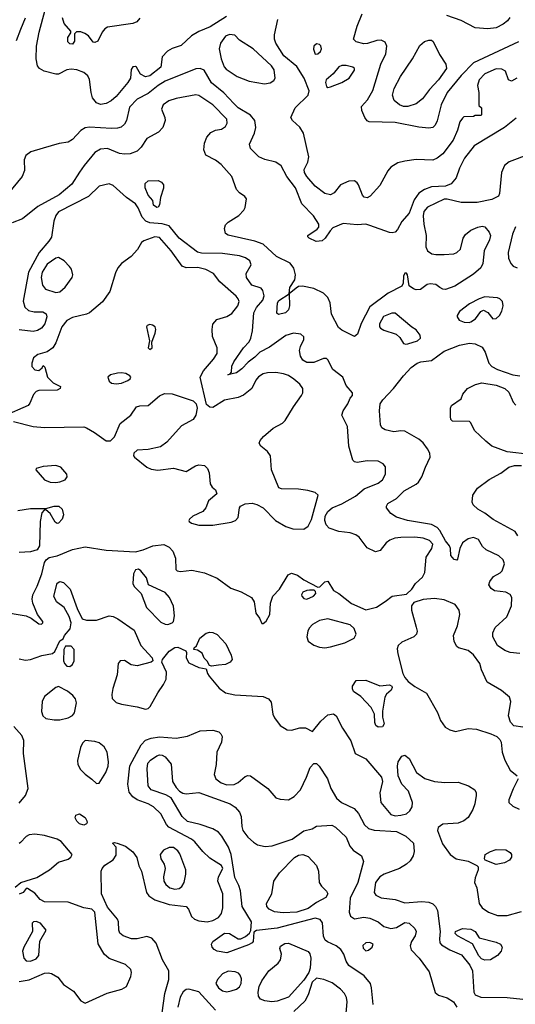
# Model space of a CAD drawing. Extents: x 1173079 to 1307053, y 522583 to 678478.
# Tile 51 of 256: x 1191168 to 1194702, y 572507 to 579523. Entities that reach past the tile are written whole.
import ezdxf

# ---------------------------------------------------------------- set-up
doc = ezdxf.new("R2010")
doc.units = 0

msp = doc.modelspace()

# ---------------------------------------------------------------- linework, layer by layer
at = {"layer": '0CON20XD'}
for points in [[(1192642.7, 579545), (1192527.3, 579472.7), (1192445, 579437.9), (1192392.1, 579407.9), (1192320.2, 579339.8), (1192255, 579317.5), (1192221.3, 579298.7), (1192185, 579258.8), (1192174.5, 579185), (1192095, 579123.3), (1192065.4, 579114.6), (1192030, 579135), (1192002, 579185), (1191995, 579190), (1191975, 579187.5), (1191963.2, 579166.8), (1191957.1, 579105), (1191940, 579075), (1191855, 578976.7), (1191819.4, 578945), (1191785, 578926.5), (1191745, 578919.5), (1191715, 578929.5), (1191688.2, 578965), (1191677.1, 579005), (1191667, 579097), (1191653.4, 579123.4), (1191626.6, 579146.6), (1191575, 579166.1), (1191535, 579170.8), (1191505.3, 579164.7), (1191445.6, 579135.6), (1191425, 579134.5), (1191343.3, 579155), (1191310, 579175), (1191295.8, 579195), (1191284.5, 579245), (1191288.5, 579335), (1191307.7, 579435), (1191366.2, 579655)], [(1194725, 579366.2), (1194403.5, 579215), (1194315, 579125.4), (1194216.7, 579005), (1194173.8, 578915), (1194145, 578802), (1194129.5, 578770.5), (1194115, 578755.7), (1194085, 578750.5), (1194015, 578757.7), (1193845, 578790), (1193660, 578795), (1193645, 578802), (1193629.4, 578825), (1193608.1, 578875), (1193605.7, 578905), (1193647.1, 578952.9), (1193685, 579019.2), (1193744, 579206), (1193779.3, 579280.7), (1193785.7, 579335), (1193775, 579363.8), (1193745, 579377.1), (1193715, 579375.6), (1193647, 579353), (1193621.8, 579351.8), (1193566.7, 579365), (1193548.8, 579385), (1193575, 579476.7), (1193609.2, 579565)], [(1194661.7, 579538.3), (1194646.9, 579515), (1194615, 579490), (1194565.8, 579465.8), (1194505, 579456.9), (1194415, 579465.6), (1194316.4, 579516.3), (1194212.8, 579552.8)], [(1191175.7, 579455.7), (1191210.3, 579535)], [(1191545, 579347.5), (1191525, 579350), (1191511.2, 579365), (1191511.2, 579395), (1191531.7, 579428.3), (1191531.7, 579441.7), (1191484.6, 579494.6), (1191473.8, 579535)], [(1192025, 579532.5), (1192003.5, 579506.5), (1191974.5, 579494.5), (1191795, 579470), (1191775, 579457.5), (1191755.4, 579434.6), (1191725, 579369.2), (1191705, 579359.2), (1191693.1, 579363.1), (1191658.3, 579408.3), (1191632.5, 579425), (1191605, 579436), (1191573.3, 579436.7), (1191558.3, 579421.7), (1191559.3, 579370.7), (1191545, 579347.5)], [(1194712.5, 579105), (1194675, 579083.8), (1194653.8, 579095), (1194631.2, 579155), (1194605, 579170), (1194565, 579173.3), (1194485, 579137.3), (1194443.6, 579095), (1194433.3, 579055), (1194441.2, 579005), (1194442.5, 578912.5), (1194460, 578895), (1194460, 578845), (1194455, 578840), (1194415, 578840), (1194405, 578832.5), (1194335, 578830), (1194325, 578820), (1194306.1, 578793.9), (1194290.5, 578735), (1194258.5, 578665), (1194185, 578566.9), (1194144.6, 578535.4), (1194115, 578521.1), (1193995, 578527.3), (1193914.6, 578515.4), (1193865, 578502.5), (1193815, 578471.9), (1193794, 578446), (1193735, 578340.8), (1193667.1, 578265), (1193646, 578254), (1193625, 578258.9), (1193611.7, 578271.7), (1193584.4, 578345), (1193575, 578360.8), (1193555, 578375.6), (1193515, 578371.4), (1193456.2, 578345), (1193411.2, 578288.8), (1193385, 578275.8), (1193345, 578284.3), (1193275, 578336.9), (1193215.2, 578405.2), (1193198.2, 578435), (1193196.1, 578455), (1193222.3, 578507.7), (1193228.8, 578545), (1193191.2, 578715), (1193166.5, 578756.5), (1193114.4, 578805), (1193101.4, 578825), (1193133.1, 578895), (1193224.2, 578985), (1193232.5, 579015), (1193195.4, 579105.4), (1193145, 579189.2), (1193052.1, 579265), (1192994.6, 579355), (1192985.5, 579385), (1192984.6, 579415), (1193008.6, 579525)], [(1191145.5, 579375), (1191175.7, 579455.7)], [(1192914.4, 579065.6), (1192955, 579073.1), (1192980.9, 579089.1), (1192990, 579105), (1192982.7, 579165), (1192964.5, 579195), (1192833.1, 579315), (1192735, 579376.7), (1192702.5, 579412.5), (1192665, 579417.5), (1192635, 579405.6), (1192598.9, 579355), (1192591.1, 579315), (1192603.6, 579243.6), (1192626.4, 579186.4), (1192640.2, 579170.2), (1192718, 579118), (1192805, 579083.8), (1192914.4, 579065.6)], [(1193275, 579277.5), (1193295, 579280), (1193312.5, 579295), (1193320, 579315), (1193315, 579337.5), (1193305, 579346.7), (1193285, 579351.2), (1193266.2, 579335), (1193262.3, 579312.3), (1193275, 579277.5)], [(1193935, 578904), (1193905.3, 578905.3), (1193876.2, 578915), (1193837, 578947), (1193826.4, 578985), (1193837.9, 579032.1), (1193882.3, 579117.7), (1193968.5, 579245), (1194020.7, 579339.3), (1194055, 579368), (1194085, 579378), (1194105, 579376.2), (1194116.6, 579366.6), (1194162.5, 579275), (1194206.8, 579206.8), (1194212.3, 579175), (1194154.6, 579095), (1194090.8, 579025), (1194041.2, 578958.8), (1193995, 578922.9), (1193935, 578904)], [(1194708.9, 578821.1), (1194625.6, 578755), (1194408.5, 578625), (1194339.1, 578535), (1194304.5, 578465), (1194279.5, 578395), (1194245.7, 578354.3), (1194205, 578336.3), (1194105, 578331.3), (1194055, 578312.5), (1194013.1, 578286.9), (1193980.2, 578239.8), (1193944.6, 578145.4), (1193891.9, 578085), (1193861.7, 578028.3), (1193845, 578009.2), (1193825, 578003.3), (1193805, 578006), (1193665.4, 578055.4), (1193635, 578065.6), (1193575, 578062), (1193475, 578070), (1193400.9, 578039.1), (1193380.9, 578019.1), (1193346.7, 577965), (1193325, 577946.7), (1193282.5, 577942.5), (1193233.3, 577965), (1193223.3, 577975), (1193223.3, 577985), (1193289.5, 578030.5), (1193300, 578045), (1193301.2, 578065), (1193262.9, 578125), (1193180.6, 578210.6), (1193135.3, 578325), (1193073.8, 578405), (1193032.4, 578482.4), (1192995, 578507.9), (1192915, 578526.4), (1192874, 578545), (1192815, 578606), (1192806.9, 578635), (1192843.1, 578715), (1192851.1, 578755), (1192845.6, 578805), (1192815, 578843.5), (1192725, 578894), (1192693.9, 578925), (1192622.6, 579002.6), (1192535, 579072.5), (1192482.4, 579162.4), (1192455, 579175.5), (1192425, 579173.8), (1192205, 579084.1), (1192155, 579054.7), (1192085, 578996.6), (1192005, 578957.1), (1191950.6, 578899.4), (1191929.1, 578805), (1191915, 578778.6), (1191892.3, 578757.7), (1191865, 578749.1), (1191823.1, 578746.9), (1191665, 578756.2), (1191635, 578751.2), (1191605, 578732.5), (1191545, 578668.9), (1191515, 578649.4), (1191448.8, 578641.2), (1191335, 578607.3), (1191248, 578582), (1191212.5, 578555), (1191200.6, 578525), (1191201.9, 578448.1), (1191185.3, 578404.7), (1191085, 578284.4)], [(1193365, 579040), (1193385, 579044), (1193465, 579074.5), (1193518, 579105), (1193555, 579163.3), (1193555.8, 579175), (1193543.3, 579185), (1193495, 579196.2), (1193465, 579196.2), (1193443.1, 579186.9), (1193402.6, 579137.4), (1193352.5, 579095), (1193349.2, 579075), (1193355, 579047.5), (1193365, 579040)], [(1194803.8, 578565), (1194659.1, 578510.9), (1194624.3, 578485), (1194603.8, 578435), (1194588.9, 578285), (1194581.4, 578265), (1194535, 578240.8), (1194429.3, 578219.3), (1194315, 578220.8), (1194216.7, 578245), (1194195, 578244.6), (1194075, 578186.1), (1194049.6, 578155), (1194045.4, 578125), (1194050.5, 578065), (1194067.5, 577985), (1194064.7, 577904.7), (1194076.4, 577876.3), (1194106, 577855), (1194135, 577849.1), (1194195, 577849.3), (1194264.4, 577855.6), (1194285.7, 577864.3), (1194311.2, 577888.8), (1194330, 577965), (1194347.2, 577992.8), (1194385, 578022.9), (1194435, 578045.7), (1194465, 578052.5), (1194485, 578046), (1194515, 578008), (1194524.4, 577985), (1194517.5, 577955), (1194479.2, 577875), (1194471.2, 577785), (1194456.7, 577755), (1194405, 577708.8), (1194271.2, 577625), (1194205, 577600.9), (1194185, 577602.7), (1194164.3, 577615), (1194135, 577635.5), (1194095, 577641.5), (1194074.6, 577635.4), (1194025, 577601.4), (1193995, 577598.6), (1193976.7, 577605), (1193945.8, 577625.8), (1193933.3, 577705), (1193925, 577717.5), (1193915, 577717.5), (1193903.9, 577696.1), (1193901.2, 577645), (1193892, 577625), (1193794.7, 577575.3), (1193665, 577477.8), (1193602.8, 577357.2), (1193576.7, 577283.3), (1193555, 577265.8), (1193465, 577310), (1193440.5, 577330.5), (1193391.5, 577425), (1193381.2, 577505), (1193365, 577544.2), (1193333.5, 577573.5), (1193265, 577607.1), (1193185, 577623.1), (1193155, 577621.2), (1193139.2, 577610.8), (1193090, 577570), (1193092, 577485), (1193084, 577455), (1193062.5, 577435), (1193012.5, 577422.5), (1193002.5, 577432.5), (1193005.8, 577505), (1193015, 577521.2), (1193090, 577570), (1193094, 577615), (1193130, 577670), (1193134.5, 577705.5), (1193123.1, 577753.1), (1193097.5, 577787.5), (1193000, 577835), (1192903.2, 577923.2), (1192845.3, 577945.3), (1192655, 577988.6), (1192635, 578000), (1192627.5, 578035), (1192635, 578061.2), (1192655, 578080.8), (1192731.2, 578128.8), (1192765.8, 578165), (1192776, 578185), (1192786.4, 578246.4), (1192774.2, 578264.2), (1192735, 578290), (1192715, 578311.9), (1192680.8, 578405), (1192605, 578490.8), (1192565, 578522.9), (1192495, 578556.7), (1192480, 578595), (1192485, 578642.5), (1192503.4, 578686.6), (1192530.9, 578719.1), (1192565, 578735.6), (1192606.6, 578743.4), (1192635, 578762), (1192646.7, 578785), (1192644.4, 578815), (1192546.4, 578916.4), (1192445, 578983.6), (1192425, 578986.4), (1192285, 578961.5), (1192231.2, 578945), (1192190, 578915), (1192180, 578885), (1192203.3, 578825), (1192204.5, 578805.5), (1192188.6, 578755), (1192158.7, 578721.3), (1192075, 578677.1), (1192033.5, 578615), (1192005, 578586.5), (1191955, 578568.2), (1191915, 578564.6), (1191880.5, 578570.5), (1191795, 578604.4), (1191745, 578600.6), (1191704.6, 578575.4), (1191628.5, 578485), (1191595.8, 578435.8), (1191539.1, 578350.8), (1191450.6, 578275), (1191298.5, 578191.5), (1191188, 578105), (1191115.3, 578074.7)], [(1192145, 578184.4), (1192121.7, 578201.7), (1192117.5, 578235), (1192085, 578273.3), (1192062.9, 578325), (1192063.5, 578355), (1192085, 578375.6), (1192156.3, 578376.3), (1192179.2, 578365), (1192192.9, 578345), (1192192.7, 578322.7), (1192172.5, 578255), (1192165, 578202.5), (1192155, 578186.2), (1192145, 578184.4)], [(1191032, 575305), (1191214.1, 575274.1), (1191249.5, 575259.5), (1191305, 575218.8), (1191323, 575217), (1191332.5, 575225), (1191332.5, 575235), (1191295.6, 575285.6), (1191262.5, 575365), (1191256.2, 575395), (1191260.8, 575425), (1191292.8, 575487.2), (1191325.4, 575575), (1191345.7, 575655), (1191356, 575675), (1191378.1, 575691.9), (1191435, 575703.6), (1191545, 575748.7), (1191635, 575766.2), (1191785, 575742.9), (1191995, 575731.5), (1192047.5, 575745), (1192117.5, 575775), (1192195, 575784.3), (1192233.8, 575765), (1192261.2, 575735), (1192280, 575685), (1192282.5, 575605), (1192290, 575595), (1192315, 575590), (1192395, 575600), (1192485, 575581.9), (1192575, 575542.9), (1192673.2, 575473.2), (1192746.6, 575446.6), (1192821.2, 575405), (1192840, 575375), (1192851.2, 575295), (1192878.3, 575258.3), (1192895, 575220), (1192905, 575220), (1192925, 575237.5), (1192952, 575285), (1192957.5, 575365), (1192972.9, 575415), (1193020.8, 575465), (1193082.1, 575567.9), (1193105, 575578.8), (1193150, 575565), (1193195, 575531.4), (1193295, 575480), (1193308.3, 575481.7), (1193345, 575516.7), (1193365, 575522.5), (1193405.9, 575455.9), (1193443.3, 575435), (1193533.4, 575363.4), (1193635, 575318.6), (1193712.8, 575337.2), (1193773.1, 575376.9), (1193825, 575415.8), (1193925, 575428.8), (1193964.5, 575465.5), (1193989.4, 575505), (1194039.1, 575550.9), (1194055.9, 575585), (1194067.5, 575692.5), (1194107.8, 575755), (1194113.3, 575785), (1194091, 575811), (1194045, 575828.1), (1193985.3, 575834.7), (1193885, 575834.1), (1193842.4, 575827.6), (1193806.5, 575813.5), (1193781.9, 575795), (1193739.3, 575740.7), (1193705, 575730.8), (1193645, 575760), (1193589.2, 575835), (1193565, 575853.1), (1193525, 575866.7), (1193444.4, 575875.6), (1193375, 575900), (1193353.4, 575923.4), (1193343.6, 575955), (1193345.7, 575985), (1193365, 576019.6), (1193395, 576043.6), (1193465, 576072.5), (1193562, 576128), (1193625, 576179.1), (1193725, 576220.5), (1193755.8, 576245), (1193775.8, 576285), (1193775.8, 576335.8), (1193759.1, 576359.1), (1193725, 576377.1), (1193645, 576379.5), (1193575, 576367.8), (1193555, 576372.9), (1193543.8, 576383.8), (1193515.6, 576485), (1193505.7, 576625), (1193465.5, 576705), (1193473.6, 576736.4), (1193508.8, 576785), (1193523.9, 576826.1), (1193540, 576845), (1193540, 576865), (1193496.7, 576916.7), (1193473.1, 576975), (1193401.1, 577031.1), (1193365, 577100), (1193355, 577108.8), (1193335, 577108.8), (1193265, 577080), (1193215, 577080.8), (1193185.8, 577095.8), (1193169.2, 577125), (1193162.5, 577165), (1193169.2, 577195), (1193193.8, 577245), (1193193.9, 577263.9), (1193172.5, 577282.5), (1193120.6, 577289.4), (1193065, 577273.2), (1192949.5, 577190.5), (1192879.4, 577155), (1192845, 577117.8), (1192796.2, 577083.8), (1192751.9, 577035), (1192715, 577006), (1192652.5, 576992.5), (1192670, 577000), (1192677.5, 577012.5), (1192681.4, 577055), (1192695.5, 577085), (1192765, 577184.2), (1192803.4, 577226.6), (1192816.8, 577253.2), (1192828.4, 577305), (1192838.1, 577435), (1192857, 577473), (1192902.3, 577525), (1192911.2, 577555), (1192902.1, 577592.1), (1192889.7, 577609.7), (1192822.4, 577632.4), (1192784.3, 577685), (1192782.5, 577715), (1192819.2, 577775), (1192808.6, 577805), (1192778, 577825), (1192735, 577841.1), (1192615, 577856.7), (1192465, 577859.4), (1192435, 577865.8), (1192305.3, 577965), (1192234.2, 578054.2), (1192185, 578069.2), (1192095, 578076.1), (1192066.8, 578086.8), (1192040.5, 578115), (1192013.4, 578183.4), (1191995, 578209.7), (1191928.9, 578255), (1191835, 578342), (1191805, 578354), (1191734.3, 578335.7), (1191657.9, 578262.1), (1191445, 578154.5), (1191425, 578126.9), (1191412.1, 578087.9), (1191395, 577973.1), (1191376.3, 577943.7), (1191306.5, 577865)], [(1194704.2, 578045.8), (1194682.5, 577995), (1194650, 577865), (1194652.6, 577822.6), (1194669.5, 577785), (1194687.6, 577767.6), (1194714.7, 577754.7)], [(1193195, 575892.5), (1193224.7, 575915.3), (1193248.9, 575961.1), (1193295.5, 576135.5), (1193273.8, 576155), (1193222.6, 576167.4), (1193155, 576178.5), (1193035, 576180), (1193015, 576187.5), (1192964, 576315), (1192956.1, 576416.1), (1192935, 576446.2), (1192886.7, 576485), (1192876.7, 576505), (1192882.5, 576525), (1192906.3, 576553.7), (1192975, 576611.3), (1193041.3, 576648.7), (1193062, 576668), (1193120, 576765), (1193178.5, 576845), (1193187.5, 576865), (1193186.5, 576895), (1193164.5, 576925), (1193122.4, 576962.4), (1193085, 576987.2), (1193049.7, 576999.7), (1192995, 577010.2), (1192935, 577007.6), (1192905, 576998.7), (1192871.9, 576978.1), (1192851.1, 576955), (1192822.9, 576895), (1192765, 576847.1), (1192725, 576831.2), (1192627.4, 576812.6), (1192545, 576760), (1192525, 576761.2), (1192500.3, 576780.3), (1192456.1, 576975), (1192479.1, 577020.9), (1192551.1, 577105), (1192577.3, 577145), (1192576.1, 577185), (1192541.8, 577265), (1192539.5, 577315), (1192545, 577353.3), (1192573.2, 577386.8), (1192645, 577407.3), (1192679.6, 577430.4), (1192723.1, 577485), (1192732.1, 577515), (1192726.2, 577535), (1192712.5, 577552.5), (1192594.7, 577654.7), (1192548.9, 577715), (1192495, 577743.6), (1192437.8, 577757.8), (1192355, 577754.3), (1192327, 577767), (1192247.8, 577875), (1192165, 577971.5), (1192132.5, 577975), (1192052.3, 577947.7), (1192035.9, 577934.1), (1192007.5, 577885), (1191963.1, 577835), (1191895, 577784.6), (1191868.8, 577755), (1191851.9, 577718.1), (1191810.6, 577585), (1191758, 577512), (1191665, 577434.5), (1191645, 577424.6), (1191545, 577401.8), (1191505, 577380.4), (1191468.4, 577335), (1191425, 577220), (1191405.4, 577184.6), (1191365, 577155.7), (1191296.7, 577136.7), (1191266.4, 577113.6), (1191254, 577075), (1191255, 577052.5), (1191275, 577027.5), (1191305, 577022.5), (1191328.3, 577041.7), (1191335, 577060), (1191347, 577047), (1191366.4, 576976.4), (1191405.9, 576935.9), (1191459.3, 576909.3), (1191457.5, 576895), (1191435, 576882), (1191305, 576880), (1191286.2, 576873.8), (1191267.5, 576852.5), (1191240.3, 576789.7), (1191228, 576775), (1191055, 576697.5)], [(1191306.5, 577865), (1191230.4, 577725), (1191192.2, 577517.8), (1191204.6, 577474.6), (1191231.7, 577451.7), (1191272.4, 577442.4), (1191332.1, 577442.1), (1191357.2, 577427.2), (1191361.9, 577405), (1191347.8, 577355), (1191324.3, 577325), (1191295, 577308.2), (1191265, 577300.9), (1191165, 577312.5)], [(1191425, 577579.2), (1191455, 577582.9), (1191493.6, 577616.4), (1191542.5, 577685), (1191548.2, 577705), (1191536.5, 577745), (1191523.3, 577765), (1191485.6, 577805), (1191445, 577828.8), (1191425, 577823.1), (1191365, 577780), (1191328.6, 577725), (1191320.2, 577685), (1191331, 577631), (1191351.7, 577601.7), (1191425, 577579.2)], [(1194373.9, 577366.1), (1194385, 577371.2), (1194418.3, 577391.7), (1194455.8, 577444.2), (1194475, 577453.8), (1194505, 577436), (1194541.1, 577391.1), (1194565, 577392.9), (1194589.4, 577415), (1194605.6, 577445), (1194615.8, 577485), (1194611.2, 577515), (1194591.2, 577535), (1194575, 577541.9), (1194485, 577548.8), (1194443.8, 577535), (1194375, 577499.2), (1194305, 577443.8), (1194288, 577415), (1194288, 577405), (1194301.7, 577381.7), (1194338.3, 577368.3), (1194373.9, 577366.1)], [(1193920.8, 577210.8), (1193935, 577214.2), (1194005, 577235.6), (1194025, 577253.8), (1194024.4, 577275), (1193995, 577313.8), (1193963.2, 577333.2), (1193845, 577431.9), (1193822.7, 577432.7), (1193761.2, 577408.8), (1193732.5, 577355), (1193734.4, 577335), (1193741.9, 577325), (1193765, 577310.5), (1193851.3, 577281.3), (1193879.1, 577259.1), (1193905.9, 577215.9), (1193920.8, 577210.8)], [(1192095, 577173.3), (1192112.5, 577185), (1192110, 577225), (1192135, 577290), (1192138.8, 577315), (1192133.3, 577335), (1192115, 577347.1), (1192095, 577351.1), (1192078, 577345), (1192072.2, 577335), (1192093.6, 577233.6), (1192084.2, 577185), (1192095, 577173.3)], [(1194735, 575006.5), (1194665, 575013.3), (1194628, 575028), (1194574.3, 575065), (1194540.9, 575125), (1194540.9, 575155), (1194557.2, 575192.8), (1194641.4, 575268.6), (1194675.6, 575345.6), (1194677.1, 575405), (1194666.3, 575426.3), (1194635, 575444.3), (1194553.8, 575453.8), (1194529.4, 575469.4), (1194514.3, 575495), (1194519.7, 575520.3), (1194545.5, 575554.5), (1194595, 575581.2), (1194608.8, 575595), (1194624.2, 575645), (1194615.7, 575675), (1194585, 575702.2), (1194494.6, 575744.6), (1194468.3, 575768.3), (1194439.5, 575819.5), (1194405, 575834), (1194365, 575824), (1194326, 575795), (1194306, 575755), (1194290.7, 575679.3), (1194285, 575672.5), (1194265, 575676.7), (1194242.5, 575705), (1194240, 575755), (1194233.3, 575775), (1194205, 575809.2), (1194164, 575884), (1194145, 575905.4), (1194105.2, 575925.2), (1193933.5, 575953.5), (1193855, 575978.9), (1193814, 576005), (1193782.5, 576045), (1193782.4, 576057.6), (1193794.2, 576075), (1193855, 576112.2), (1193909.4, 576165), (1193995, 576212.7), (1194012.1, 576227.9), (1194036.5, 576265), (1194060.5, 576335), (1194095.4, 576405), (1194091.8, 576435), (1194075.4, 576465), (1194045, 576508.2), (1194014.8, 576534.8), (1193915, 576591.1), (1193885, 576593.1), (1193835, 576585.6), (1193775, 576601.4), (1193751.2, 576615), (1193740, 576635), (1193732.9, 576735), (1193738.6, 576785), (1193757.1, 576815), (1193833.1, 576895), (1193904.7, 576985.3), (1193958.6, 577045), (1194002, 577075), (1194027.5, 577085), (1194105, 577094.4), (1194195, 577160.4), (1194305, 577204.5), (1194375, 577218.9), (1194415, 577214.4), (1194465, 577188.6), (1194487.9, 577155), (1194512.2, 577075), (1194535, 577051.5), (1194575, 577029.6), (1194685, 576991.8), (1194735, 576986.4)], [(1191855, 576927.5), (1191895, 576932.9), (1191939.1, 576950.9), (1191956.2, 576965), (1191960, 576975), (1191953.8, 576985), (1191925, 577001.4), (1191895, 577007.8), (1191864.6, 577005.4), (1191815, 576991.4), (1191796.2, 576975), (1191805, 576946.7), (1191823.2, 576933.2), (1191855, 576927.5)], [(1194806.7, 576425), (1194645, 576442.9), (1194534.7, 576484.7), (1194490.6, 576520.6), (1194410, 576595), (1194385, 576650), (1194375, 576660), (1194253, 576663), (1194243, 576673), (1194240, 576695), (1194240, 576755), (1194247.5, 576775), (1194315, 576822.5), (1194326.7, 576855), (1194361.2, 576895), (1194417.2, 576922.8), (1194464, 576936), (1194565, 576919.7), (1194626.9, 576895), (1194655, 576869.4), (1194687.1, 576797.1), (1194706.2, 576776.2)], [(1191125, 576660.6), (1191265, 576623.8), (1191345, 576618.2), (1191625, 576621.1), (1191645.5, 576615.5), (1191702.5, 576582.5), (1191785, 576522.5), (1191815, 576521.1), (1191845, 576551.4), (1191885, 576646), (1191960, 576705), (1192000, 576765), (1192025, 576772), (1192085, 576774.2), (1192165, 576842), (1192201.7, 576858.3), (1192255, 576856.9), (1192405, 576807.3), (1192425.8, 576785), (1192433.1, 576755), (1192423.6, 576705), (1192405.3, 576674.7), (1192321.7, 576628.3), (1192218, 576512), (1192171.3, 576478.7), (1192085, 576461.2), (1192005, 576455.6), (1191982.2, 576435), (1191980, 576415), (1191985.7, 576405), (1192075, 576334.3), (1192105, 576319.4), (1192154.3, 576314.3), (1192265, 576327.1), (1192355, 576304.5), (1192421.9, 576345), (1192445, 576352.2), (1192485.8, 576345.8), (1192508.1, 576325), (1192520, 576295), (1192526, 576215), (1192541.7, 576191.7), (1192564.1, 576174.1), (1192573.8, 576145), (1192515.5, 576094.5), (1192494.4, 576045), (1192475, 576018.6), (1192403.8, 575985), (1192378.8, 575965), (1192373.3, 575955), (1192376.4, 575946.4), (1192393.3, 575935), (1192445, 575921.1), (1192545, 575920.5), (1192676.3, 575943.7), (1192706.2, 575955), (1192725.8, 575975), (1192735.8, 576044.2), (1192743.4, 576056.6), (1192776.4, 576073.6), (1192825, 576077.3), (1192858.7, 576068.7), (1192903.8, 576043.8), (1192991.5, 575955), (1193065, 575912.6), (1193115, 575895.3), (1193195, 575892.5)], [(1191425, 576224.4), (1191455, 576229.2), (1191492.5, 576245), (1191507.5, 576265), (1191503.8, 576285), (1191462.5, 576335), (1191425, 576345.3), (1191335, 576339.5), (1191286.7, 576325), (1191282.5, 576315), (1191344, 576245), (1191385, 576228.6), (1191425, 576224.4)], [(1194720.8, 575845), (1194700.8, 575875), (1194545, 575961.8), (1194485, 576006.9), (1194434.3, 576035), (1194402, 576065), (1194393.8, 576085), (1194398, 576135), (1194432.5, 576185), (1194515, 576245.5), (1194597.6, 576292.4), (1194655, 576334.2), (1194695, 576346.2), (1194746.1, 576346.1)], [(1191155, 576025.4), (1191245, 576040), (1191355, 576040), (1191415, 576056.7), (1191446.2, 576056.2), (1191472, 576035), (1191480, 575995), (1191472, 575965), (1191445, 575936), (1191435, 575934.2), (1191421.7, 575941.7), (1191385, 576003.3), (1191355, 576030), (1191341.7, 576028.3), (1191325, 576010), (1191313.2, 575946.8), (1191309.4, 575775), (1191293.4, 575746.6), (1191245, 575731.1), (1191165, 575725.6)], [(1192225, 575214.2), (1192255, 575224.3), (1192264, 575235), (1192272.5, 575275), (1192265.4, 575345), (1192235.4, 575405.4), (1192205, 575442.5), (1192087.5, 575495), (1192072.5, 575545), (1192031.2, 575595), (1192015, 575608), (1191995, 575603.8), (1191980.6, 575575), (1191975.7, 575505), (1191985, 575484), (1192034.2, 575434.2), (1192072.5, 575335), (1192175, 575231.2), (1192205.9, 575215.9), (1192225, 575214.2)], [(1191165, 574970), (1191210.3, 574960.3), (1191245, 574963.3), (1191325, 574992), (1191402.2, 575007.8), (1191419.1, 575020.9), (1191455, 575097.5), (1191477.5, 575112.5), (1191487.5, 575135), (1191527.1, 575182.9), (1191536.2, 575225), (1191520.7, 575269.3), (1191484.5, 575334.5), (1191431.5, 575375), (1191412.3, 575415), (1191435, 575507.5), (1191455, 575520), (1191481.7, 575511.7), (1191529.2, 575465), (1191577, 575327), (1191612.5, 575255), (1191644.1, 575244.1), (1191715, 575243.5), (1191805, 575276.4), (1191835, 575270.5), (1191868, 575255), (1191985, 575174), (1192032.8, 575062.8), (1192113.3, 574975), (1192116.7, 574955), (1192105, 574944), (1192005, 574918.2), (1191963.3, 574925), (1191915, 574956.2), (1191885, 574953.8), (1191870.8, 574935), (1191864.1, 574854.1), (1191832.6, 574757.4), (1191824.2, 574715), (1191827.3, 574687.3), (1191855, 574658.1), (1191893.3, 574645), (1192005, 574627.9), (1192065, 574610.8), (1192085, 574614), (1192099.6, 574630.4), (1192152.3, 574727.7), (1192193.8, 574785), (1192211.6, 574825), (1192214.8, 574874.8), (1192180.8, 574945), (1192185.6, 574964.4), (1192235, 575024.4), (1192275, 575050.6), (1192295, 575052.9), (1192352.5, 575025), (1192357.5, 575015), (1192354.2, 574975), (1192375, 574941.2), (1192445, 574906.7), (1192498.3, 574898.3), (1192506.2, 574865), (1192518, 574845), (1192590.9, 574760.9), (1192635, 574725.6), (1192702.9, 574712.9), (1192905, 574701.2), (1192942.5, 574685), (1192960.5, 574659.5), (1192972.1, 574575), (1192985, 574547.5), (1193025, 574493.8), (1193075, 574464), (1193105, 574460), (1193165, 574478), (1193205, 574478), (1193255, 574450), (1193314.5, 574525), (1193365, 574569.4), (1193405, 574575.8), (1193425, 574563.8), (1193470, 574475), (1193530, 574385), (1193560.8, 574295), (1193637, 574257), (1193748, 574125), (1193754.1, 574094.1), (1193735.7, 574015), (1193744, 573945), (1193815, 573860), (1193845, 573850.9), (1193885.4, 573854.6), (1193925, 573864.4), (1193950.6, 573885), (1193966.2, 573915), (1193969.6, 573945), (1193940.5, 574025), (1193892.2, 574075), (1193866.1, 574136.1), (1193861.5, 574205), (1193865.6, 574235), (1193892.5, 574275), (1193915, 574282.2), (1193945, 574258.1), (1193997.9, 574157.9), (1194056.8, 574116.8), (1194125, 574094.6), (1194198.8, 574088.8), (1194295, 574090.8), (1194368, 574065), (1194414.2, 574035), (1194423.1, 574015), (1194423.3, 573995), (1194413.8, 573935), (1194398.5, 573895), (1194365, 573837.5), (1194335.4, 573814.6), (1194295, 573798.1), (1194185, 573791.2), (1194152.7, 573767.3), (1194146.2, 573745), (1194181.7, 573651.7), (1194238.1, 573575), (1194280.8, 573545), (1194365, 573527.1), (1194427, 573497), (1194436.4, 573486.4), (1194436.2, 573465), (1194415, 573407.5), (1194411.9, 573375), (1194426.6, 573336.6), (1194443.1, 573225), (1194465.7, 573195), (1194510, 573165), (1194575, 573140), (1194645, 573140.9), (1194745, 573167.5)], [(1193215, 575394), (1193262.5, 575415), (1193280, 575435), (1193278.3, 575448.3), (1193267.5, 575457.5), (1193235, 575457.5), (1193215, 575456.7), (1193187.5, 575445), (1193176.7, 575425), (1193180, 575415), (1193195, 575398.8), (1193215, 575394)], [(1194755, 574481.3), (1194691.4, 574491.4), (1194666.7, 574516.7), (1194653.1, 574563.1), (1194670, 574665), (1194661.4, 574695), (1194602.4, 574742.4), (1194501.7, 574801.7), (1194461.2, 574891.2), (1194450, 574935), (1194405, 574997.1), (1194365, 575027.1), (1194297.7, 575047.7), (1194285, 575057.5), (1194265, 575092.5), (1194262, 575135), (1194290, 575205), (1194305.5, 575285.5), (1194301.5, 575315), (1194272, 575355), (1194195, 575389.5), (1194125, 575398.2), (1194045, 575390.9), (1193978.9, 575371.1), (1193962.7, 575347.3), (1193960.8, 575315), (1193996.1, 575193.9), (1194001.2, 575165), (1193997.5, 575145), (1193977.5, 575125), (1193892.1, 575087.9), (1193866, 575065), (1193860.6, 575039.4), (1193865.5, 575005), (1193900.8, 574865), (1193914.7, 574835), (1193937.6, 574807.6), (1193985, 574772.2), (1194069.2, 574725), (1194146, 574586), (1194168.6, 574528.6), (1194202.4, 574482.4), (1194235, 574462), (1194275, 574450.6), (1194365, 574473.3), (1194425, 574468.8), (1194527.1, 574435), (1194569.2, 574415), (1194591.4, 574395), (1194600, 574375), (1194607.3, 574305), (1194626.1, 574246.1), (1194665, 574176.2), (1194715.9, 574135.9)], [(1193345, 575046.9), (1193385, 575054.4), (1193486.9, 575083.1), (1193553, 575117), (1193567.5, 575145), (1193554.1, 575184.1), (1193525, 575210), (1193365, 575254), (1193305, 575241.4), (1193255.5, 575214.5), (1193232.4, 575187.6), (1193221.9, 575165), (1193215.8, 575125.8), (1193225.7, 575095.7), (1193265, 575065.8), (1193305, 575051.9), (1193345, 575046.9)], [(1192535, 574917.5), (1192521.7, 574921.7), (1192505, 574952.5), (1192483.9, 574973.9), (1192469.3, 575009.3), (1192435, 575030), (1192410, 575035), (1192411.7, 575048.3), (1192428.3, 575061.7), (1192453.3, 575115), (1192498.1, 575151.9), (1192525, 575158.1), (1192545, 575155.6), (1192575, 575142), (1192638.6, 575075), (1192676, 574995), (1192683.3, 574965), (1192670, 574945), (1192635, 574929.2), (1192585, 574924.3), (1192535, 574917.5)], [(1191525, 574913.3), (1191545, 574927.5), (1191556.7, 574955), (1191557.5, 575035), (1191535, 575060), (1191495, 575060), (1191482.5, 575035), (1191480, 574955), (1191487.5, 574935), (1191505, 574917.5), (1191525, 574913.3)], [(1193725, 574482), (1193706.7, 574495), (1193700, 574515), (1193698.8, 574575), (1193675, 574622.5), (1193599.5, 574699.5), (1193548.8, 574735), (1193541.2, 574755), (1193542, 574775), (1193566.4, 574813.6), (1193635, 574816.2), (1193735, 574776.2), (1193803.9, 574783.9), (1193821.2, 574775), (1193824, 574765), (1193816, 574745), (1193783.1, 574716.9), (1193771.4, 574695), (1193754, 574595), (1193753.9, 574553.9), (1193767.5, 574505), (1193755, 574483.8), (1193725, 574482)], [(1191415, 574533.1), (1191455, 574533.6), (1191515, 574547.9), (1191545.6, 574565), (1191559.5, 574585), (1191572.7, 574655), (1191565.5, 574685), (1191547.7, 574707.7), (1191508.1, 574738.1), (1191445, 574772.5), (1191425, 574764.3), (1191345, 574700.9), (1191329, 574665), (1191324.2, 574594.2), (1191332.6, 574562.6), (1191355, 574543.9), (1191415, 574533.1)], [(1191165, 573940), (1191210, 573995), (1191228.8, 574045), (1191195.7, 574295), (1191196.9, 574386.9), (1191182.4, 574422.4), (1191127.3, 574487.3)], [(1192183, 572447), (1192203.6, 572585), (1192230.4, 572685), (1192230.7, 572745), (1192185.4, 572825), (1192142, 572942), (1192109.4, 572979.4), (1192075, 572991.1), (1192005, 572973.8), (1191965, 572974.7), (1191905, 572994.7), (1191882.1, 573015), (1191874.6, 573035), (1191872.3, 573095), (1191864.7, 573114.7), (1191795, 573200.4), (1191750.4, 573295), (1191748.6, 573455), (1191755.7, 573475), (1191775, 573498.1), (1191833.8, 573536.2), (1191855, 573570), (1191856, 573626), (1191830, 573655), (1191845, 573660), (1191863.9, 573656.1), (1191923.3, 573635), (1191974.5, 573594.5), (1192002.6, 573552.6), (1192017.1, 573495), (1192037.1, 573455), (1192072.2, 573305), (1192089.2, 573279.2), (1192132.5, 573252.5), (1192235, 573218.7), (1192355, 573204.5), (1192371.5, 573185), (1192394.1, 573134.1), (1192414.3, 573115), (1192445, 573102), (1192505, 573095.3), (1192545, 573103.3), (1192585.3, 573124.7), (1192606.4, 573155), (1192616.9, 573195), (1192615.4, 573294.6), (1192580, 573385), (1192584.8, 573415.2), (1192615.4, 573475.4), (1192606.1, 573496.1), (1192569.6, 573519.6), (1192525, 573549.4), (1192473.1, 573595), (1192416.2, 573665), (1192392.9, 573685), (1192230.4, 573770.4), (1192215, 573787.5), (1192173.9, 573865), (1192123.4, 573913.4), (1192085, 573936.2), (1192005, 573964.2), (1191975, 573984.7), (1191948.7, 574018.7), (1191939.7, 574075), (1191952.5, 574207.5), (1192033.2, 574356.8), (1192065, 574388.5), (1192105, 574403.9), (1192165, 574413.3), (1192285, 574403.6), (1192365, 574418.4), (1192455, 574456.1), (1192545, 574460.6), (1192587.6, 574447.6), (1192602, 574435), (1192611.4, 574415), (1192608.1, 574375), (1192574.4, 574304.4), (1192569.5, 574215), (1192555.6, 574145), (1192565.6, 574115), (1192605, 574085.4), (1192645, 574070.8), (1192696.6, 574073.4), (1192725, 574087.5), (1192775, 574130), (1192795, 574137.5), (1192815, 574135.7), (1192938.1, 574045), (1192995, 573979.4), (1193025, 573968.1), (1193085, 573964.4), (1193125, 573986.9), (1193170, 574035), (1193213.7, 574126.3), (1193238.9, 574195), (1193265, 574222.2), (1193285, 574223.3), (1193303.5, 574205), (1193363.7, 574113.7), (1193387.5, 574045), (1193427, 573977), (1193463.3, 573945), (1193552.2, 573902.2), (1193585, 573867.1), (1193625.9, 573785.9), (1193655, 573758.8), (1193695, 573748.2), (1193855, 573738.8), (1193922.5, 573705), (1193975.9, 573655.9), (1193980.5, 573595), (1193972.5, 573565), (1193951.1, 573528.9), (1193926.9, 573505), (1193876.1, 573473.9), (1193767.5, 573435), (1193734.8, 573415.2), (1193704.7, 573375), (1193695.5, 573305), (1193708.6, 573285), (1193745, 573266.9), (1193845, 573253.7), (1193915, 573230), (1194035, 573240), (1194084.6, 573234.6), (1194113.6, 573223.6), (1194133.6, 573203.6), (1194146.6, 573176.6), (1194166.4, 573025), (1194162.2, 572975), (1194164.2, 572945), (1194175, 572930), (1194235, 572894.4), (1194319.1, 572859.1), (1194376.8, 572786.8), (1194397.1, 572745), (1194406.2, 572595), (1194416.7, 572575), (1194455, 572557.5), (1194645, 572556.2), (1194845, 572533.8)], [(1191715, 574080), (1191735, 574083.8), (1191781.5, 574158.5), (1191800, 574205), (1191802.3, 574235), (1191792.2, 574305), (1191771.1, 574341.1), (1191735, 574369.4), (1191705, 574380), (1191635, 574385.8), (1191615, 574368.8), (1191602, 574338), (1191581.2, 574245), (1191582.1, 574215), (1191601.3, 574181.3), (1191635, 574146.7), (1191682.4, 574112.4), (1191715, 574080)], [(1193689.5, 572505), (1193677.5, 572625), (1193668.5, 572655), (1193625, 572709.4), (1193514.5, 572784.5), (1193495.8, 572815), (1193479.2, 572865), (1193458, 572898), (1193424.6, 572924.6), (1193362.1, 572952.1), (1193345.3, 572965.3), (1193334, 572994), (1193327.5, 573087.5), (1193311.6, 573111.6), (1193275, 573121.1), (1193005, 573050.8), (1192855.8, 573034.2), (1192837.5, 573022.5), (1192833.3, 572955), (1192826.7, 572945), (1192798.5, 572931.5), (1192645, 572874), (1192576.6, 572886.6), (1192555, 572896.9), (1192539.4, 572915), (1192535.6, 572935), (1192544.4, 572955), (1192628.8, 573015), (1192665, 573012.5), (1192725, 572972.9), (1192745.7, 572974.3), (1192778.8, 572991.2), (1192807.5, 573015), (1192817, 573033), (1192820, 573095), (1192755.3, 573205), (1192742.1, 573315), (1192730, 573355), (1192702, 573412), (1192675.8, 573575.8), (1192656.3, 573626.3), (1192610, 573705), (1192585, 573734.3), (1192545, 573757.5), (1192455, 573788.5), (1192365, 573810), (1192325.6, 573845.6), (1192248.9, 573978.9), (1192210.8, 574000.8), (1192106.2, 574035), (1192084.4, 574065), (1192076.1, 574185), (1192082.7, 574225), (1192102, 574248), (1192145, 574277.5), (1192165, 574284.5), (1192185, 574282.7), (1192205, 574271.1), (1192247.4, 574217.4), (1192258.6, 574095), (1192283.2, 574053.2), (1192307.1, 574027.1), (1192332.4, 574012.4), (1192355, 574007.5), (1192445, 574017.3), (1192670, 573935), (1192705, 573913.1), (1192735, 573877.5), (1192746.4, 573845), (1192751.5, 573775), (1192760, 573745), (1192795, 573697.5), (1192835, 573661.9), (1192864.6, 573644.6), (1192918.6, 573631.4), (1192967.6, 573637.6), (1193024.3, 573654.3), (1193110, 573685), (1193195, 573744.3), (1193252.9, 573757.1), (1193285, 573776), (1193393.9, 573783.9), (1193420.5, 573770.5), (1193495, 573699.2), (1193522.9, 573635), (1193544.7, 573604.7), (1193605.6, 573565.6), (1193620, 573525), (1193579.7, 573375), (1193523.9, 573263.9), (1193517.5, 573165), (1193527.5, 573135), (1193556.4, 573116.4), (1193621.5, 573128.5), (1193665, 573120.9), (1193723.8, 573095), (1193765, 573061.4), (1193815, 573047.5), (1193855, 573054.6), (1193915, 573090.9), (1193945, 573085.5), (1193986.5, 573046.5), (1193995.5, 573025), (1193989.1, 572995), (1193961.5, 572955), (1193951.5, 572925), (1193959.4, 572895), (1194017, 572837), (1194087.6, 572737.6), (1194131.5, 572591.5), (1194153.2, 572573.2), (1194215, 572554.6), (1194261.9, 572525), (1194285, 572485.8)], [(1194723.3, 574115), (1194686.8, 574043.2), (1194656.2, 573965), (1194656.2, 573945), (1194685, 573918), (1194728.9, 573898.9)], [(1191625, 573783.3), (1191595, 573794), (1191575, 573813.3), (1191563.3, 573835), (1191567.5, 573855), (1191595, 573864), (1191635, 573838.8), (1191648, 573815), (1191648.3, 573801.7), (1191645, 573792.5), (1191625, 573783.3)], [(1191137, 573343), (1191177.5, 573375), (1191289.9, 573410.1), (1191380, 573465), (1191445, 573520), (1191515, 573541.2), (1191533.9, 573556.1), (1191542.5, 573575), (1191465, 573666.5), (1191435, 573682.9), (1191345, 573710.4), (1191275, 573719.5), (1191235, 573715.6), (1191215, 573702.9), (1191175, 573659.4), (1191165, 573653.3)], [(1192275, 573327.7), (1192305, 573332.5), (1192325, 573347.1), (1192340.9, 573375), (1192353.3, 573435), (1192353.1, 573465), (1192309.1, 573579.1), (1192295, 573601.9), (1192265, 573623.5), (1192235, 573624.5), (1192194.3, 573605), (1192169.5, 573575), (1192174.5, 573545), (1192197.5, 573505), (1192205.5, 573475), (1192194.6, 573415), (1192195.4, 573385), (1192209.9, 573359.9), (1192237.8, 573337.8), (1192275, 573327.7)], [(1194565, 573504), (1194487.5, 573535), (1194482.5, 573545), (1194487.5, 573575), (1194525, 573597.1), (1194565, 573610), (1194635, 573606.9), (1194665, 573588.8), (1194674, 573575), (1194675.8, 573555), (1194661.2, 573535), (1194625, 573515.8), (1194565, 573504)], [(1193047.9, 573157.9), (1192985, 573167.3), (1192947.1, 573185), (1192931.4, 573205), (1192927.1, 573225), (1192967.1, 573295), (1192979.4, 573385), (1193019.5, 573445), (1193126.6, 573553.4), (1193155, 573569.3), (1193185.8, 573575.8), (1193225, 573559.3), (1193285.6, 573495.6), (1193298.9, 573455), (1193304.4, 573374.4), (1193319.2, 573349.2), (1193355, 573314.4), (1193364.5, 573295), (1193350.5, 573269.5), (1193285, 573233.3), (1193225, 573190.2), (1193145, 573164.5), (1193047.9, 573157.9)], [(1191165, 572670.9), (1191235, 572682.8), (1191345, 572729.1), (1191372.4, 572732.4), (1191395, 572727.8), (1191440, 572700), (1191479.4, 572649.4), (1191550.9, 572600.9), (1191605, 572532.2), (1191635, 572516.5), (1191793, 572587), (1191895.4, 572614.6), (1191930, 572635), (1191960, 572705), (1191965.6, 572735), (1191960.6, 572755), (1191922, 572792), (1191805, 572833.3), (1191771.4, 572865), (1191727.8, 572937.8), (1191702.9, 573165), (1191683.3, 573185), (1191625.4, 573195.4), (1191515, 573234.6), (1191345, 573238.1), (1191313.8, 573253.8), (1191275, 573300), (1191225, 573332.5), (1191215, 573332.5), (1191192.5, 573305), (1191165, 573292)], [(1191245, 572813.9), (1191285, 572831.5), (1191303.5, 572855), (1191311.7, 572958.3), (1191357.5, 573035), (1191316.7, 573085), (1191285, 573098.1), (1191267.5, 573095), (1191256.7, 573085), (1191260, 573025), (1191196.9, 572915), (1191187.1, 572885), (1191197.5, 572835), (1191215, 572818.1), (1191245, 572813.9)], [(1194485, 572822), (1194461.2, 572831.2), (1194443, 572853), (1194397.7, 572937.7), (1194290, 572995), (1194272.3, 573012.3), (1194276.2, 573025), (1194325, 573046.9), (1194385, 573043.3), (1194415.7, 573025), (1194445, 572980), (1194565, 572950), (1194596, 572935), (1194609.2, 572915), (1194600.8, 572885), (1194575, 572854), (1194525, 572823.8), (1194485, 572822)], [(1192965, 572524.6), (1192915, 572531.1), (1192885, 572544), (1192870.8, 572565), (1192868.9, 572595), (1192876.4, 572635), (1192893.8, 572675), (1192945.6, 572745), (1193010.5, 572799.5), (1193028.9, 572825), (1193035.7, 572865), (1193024, 572905), (1193027.7, 572922.3), (1193058.7, 572941.3), (1193085, 572942.2), (1193224.6, 572884.6), (1193237, 572867), (1193244, 572835), (1193238.6, 572765), (1193229.6, 572735), (1193195, 572680), (1193085, 572559.1), (1193005, 572530), (1192965, 572524.6)], [(1193635, 572888.6), (1193655, 572892.2), (1193682, 572915), (1193688, 572935), (1193665, 572948.1), (1193635, 572946.5), (1193615, 572926.7), (1193616.8, 572906.8), (1193635, 572888.6)], [(1192645, 572596.2), (1192675, 572602.3), (1192715, 572614.6), (1192735, 572631.5), (1192747.5, 572655), (1192748.6, 572688.6), (1192740.8, 572715), (1192728.7, 572728.7), (1192705, 572738.5), (1192655, 572743.6), (1192613.1, 572725), (1192578.5, 572685), (1192565.6, 572655), (1192584.7, 572624.7), (1192615, 572602.7), (1192645, 572596.2)], [(1193493.8, 572415), (1193503.8, 572525), (1193498.8, 572555), (1193483.6, 572585), (1193455.5, 572615), (1193395, 572660), (1193335.8, 572685), (1193285, 572694), (1193253.9, 572665), (1193224, 572575), (1193201, 572529), (1193123.9, 572455)], [(1192563.3, 572465), (1192445.5, 572595.5), (1192375, 572615.5), (1192355, 572612.5), (1192333.6, 572596.4), (1192312.4, 572557.6), (1192295, 572486.2)]]:
    msp.add_lwpolyline(points, dxfattribs=at)

doc.saveas('drawing.dxf')
